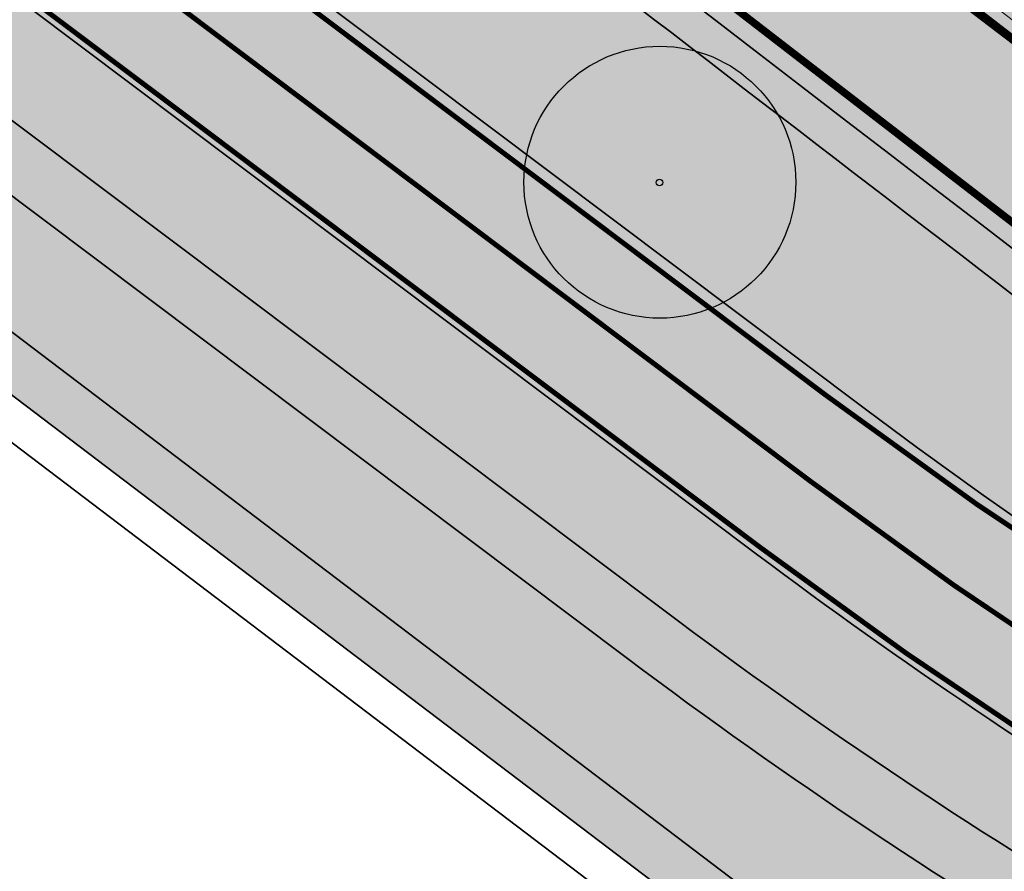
# Model space of a CAD drawing. Header units: metres. Extents: x 180563 to 183411, y 416314 to 418230.
# Tile 26 of 256: x 181091 to 181110, y 417743 to 417760. Entities that reach past the tile are written whole.
import ezdxf

# ---------------------------------------------------------------- set-up
doc = ezdxf.new("R2010")
doc.units = ezdxf.units.M
for name, pattern in [('AM-AS', [16, 10, -2, 2, -2]), ('VW-3-3_STREEP', [6, 3, -3]), ('VW-30-270_STREEP', [3, 0.3, -2.7])]:
    doc.linetypes.add(name, pattern=pattern)
doc.layers.get('0').update_dxf_attribs({"color": 40, "lineweight": 0})
for name, color, linetype, lineweight in [('B-WE-GR-BOOM-S', 90, 'Continuous', 25), ('N-WE-AM-AS_WEG_GEBIEDSONTSLUITINGSWEG-G', 10, 'AM-AS', 18), ('N-WE-BV-GELEIDECONSTRUCTIE_GELEIDERAIL_AARDENBAAN-G', 210, 'BV-GELEIDERAIL-A', 35), ('N-WE-GW-BERM-G', 90, 'Continuous', 35), ('N-WE-GW-WATERGANG_BODEM-G', 150, 'Continuous', 35), ('N-WE-GW-WATERGANG_INSTEEK-G', 112, 'Continuous', 35), ('N-WE-IE-TERREINAFSCHEIDING_KUNSTMATIG_HEKWERK_WILDRASTER-G', 30, 'IE-TERREINAFSCHEIDING-KUNSTMATIG', 35), ('N-WE-VH-KANTVERHARDING_FIETSPAD-G', 7, 'Continuous', 35), ('N-WE-VH-KANTVERHARDING_GOW-G', 7, 'Continuous', 35), ('N-WE-VW-MARKERING_LANGS_STREEP_30270_010-G', 7, 'VW-30-270_STREEP', 25), ('N-WE-VW-MARKERING_LANGS_STREEP_33_015-G', 7, 'VW-3-3_STREEP', 25), ('N-WE-VW-MARKERING_LANGS_STREEP_DOORGETROKKEN_010-G', 7, 'Continuous', 25), ('N-WE-VW-MARKERING_LANGS_STREEP_DOORGETROKKEN_015-G', 7, 'Continuous', 25)]:
    doc.layers.add(name, color=color, linetype=linetype, lineweight=lineweight)
for name, color, linetype, lineweight, true_color, transparency in [('N-WE-GW-BERM-A', 70, 'Continuous', 25, 0x7fff00, 0.6), ('N-WE-GW-WATERGANG_TALUD-A', 7, 'Continuous', 35, 0x4c914b, 0.4), ('N-WE-GW-WATERGANG_WATERLIJN-A', 7, 'Continuous', 35, 0x05eafa, 0.4)]:
    doc.layers.add(name, color=color, linetype=linetype, lineweight=lineweight, true_color=true_color, transparency=transparency)
doc.layers.add('N-WE-VH-VERHARDING_ASFALT_DEKLAAG-A', color=252, linetype='Continuous', lineweight=18, transparency=0.5)
doc.linetypes.add('BV-GELEIDERAIL-A', pattern='A,2,-1,[160,NLCS.SHX,S=0.5,R=0,X=0,Y=0],-1', length=4)
doc.linetypes.add('IE-TERREINAFSCHEIDING-KUNSTMATIG', pattern='A,4,[82,NLCS.SHX,S=0.75,R=90,X=0,Y=0],4,-2', length=10)

# ---------------------------------------------------------------- blocks, each defined once
blk = doc.blocks.new('B-SGR-BOOM')
at = {"true_color": 0xadaf97, "transparency": 33554559}
h = blk.add_hatch(color=253, dxfattribs=at)
h.dxf.hatch_style = 1
edge = h.paths.add_edge_path()
edge.add_arc((0.006267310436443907, 0.004642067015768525), 2.700981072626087, 0, 360)
for centre, radius in [((0.006267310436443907, 0.004642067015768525), 2.700981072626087), ((0, 0), 0.06735329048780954)]:
    blk.add_circle(centre, radius)

msp = doc.modelspace()

# ---------------------------------------------------------------- hatches: boundary and pattern name
at = {"layer": 'N-WE-GW-BERM-A'}
h = msp.add_hatch(color=256, dxfattribs=at)
h.dxf.hatch_style = 1
edge = h.paths.add_edge_path()
edge.add_line((181073.7488937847, 417814.2802837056), (181069.7045368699, 417817.3739125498))
edge.add_arc((181101.6014270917, 417859.0732937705), 52.50000000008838, 189.1732101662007, 232.58673001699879, ccw=False)
edge.add_line((181049.7728541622, 417850.7037640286), (181049.6980486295, 417851.1669996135))
edge.add_arc((181046.7364158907, 417850.6887407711), 2.999999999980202, 9.173210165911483, 136.0584857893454)
edge.add_line((181044.576270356, 417852.7705119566), (181028.8460949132, 417836.4481281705))
edge.add_line((181028.8460949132, 417836.4481281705), (181029.0068978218, 417836.290741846))
edge.add_line((181029.0068978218, 417836.290741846), (181027.410449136, 417834.6341901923))
edge.add_line((181027.410449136, 417834.6341901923), (181037.1542689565, 417825.0551359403))
edge.add_line((181037.1542689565, 417825.0551359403), (181036.8913745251, 417824.7877195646))
edge.add_line((181036.8913745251, 417824.7877195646), (181041.685457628, 417820.0747032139))
edge.add_arc((181216.9484118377, 417998.3522870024), 249.9999999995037, 225.4885475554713, 230.5528841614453)
edge.add_arc((181564.1122736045, 418420.2885536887), 796.4000000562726, 230.5528820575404, 232.095562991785)
edge.add_arc((185318.2645728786, 423241.9395734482), 6907.208297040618, 232.0955650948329, 233.106533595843)
edge.add_line((181171.6669077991, 417717.878181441), (181173.4678948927, 417720.2774408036))
edge.add_arc((185318.2645661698, 423241.9395645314), 6904.208285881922, 232.9201131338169, 233.1065335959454, ccw=False)
edge.add_arc((181188.6853429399, 417777.6711247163), 55.00000000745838, 218.4293924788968, 232.9201131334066, ccw=False)
edge.add_line((181145.599733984, 417743.4858895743), (181144.5259423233, 417744.839250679))
edge.add_line((181144.5259423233, 417744.839250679), (181128.9029318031, 417764.5298252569))
edge.add_arc((180973.9905832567, 417641.6183661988), 197.7499999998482, 38.42939247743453, 52.58673001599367)
edge.add_line((181094.1355364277, 417798.686035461), (181073.9643901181, 417814.1154452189))
edge.add_line((181073.9643901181, 417814.1154452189), (181073.7488937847, 417814.2802837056))
h = msp.add_hatch(color=256, dxfattribs=at)
h.dxf.hatch_style = 1
edge = h.paths.add_edge_path()
edge.add_arc((181263.9972262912, 417640.70309743), 3.000000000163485, 229.8991335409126, 325.6143135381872)
edge.add_line((181266.4729901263, 417639.008814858), (181266.5562549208, 417639.130485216))
edge.add_arc((182390.925729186, 419263.5190775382), 1975.561948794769, 235.1949882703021, 235.309788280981, ccw=False)
edge.add_arc((181493.644272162, 417972.7411903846), 403.5500000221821, 233.2313492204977, 235.1949882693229, ccw=False)
edge.add_arc((181012.651948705, 417329.0515215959), 399.9983836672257, 53.23134921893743, 53.93884562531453)
edge.add_arc((185318.3247645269, 423242.0195051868), 6914.508351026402, 232.57288237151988, 233.9388456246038, ccw=False)
edge.add_arc((185318.2877374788, 423241.9701144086), 6914.446625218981, 232.5272106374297, 232.5728772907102, ccw=False)
edge.add_arc((185318.456553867, 423242.1884344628), 6914.722598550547, 232.0959210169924, 232.5272010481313, ccw=False)
edge.add_arc((181564.1399569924, 418420.3241564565), 803.645098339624, 232.0926229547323, 232.0985272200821, ccw=False)
edge.add_arc((185318.30993552, 423241.9993938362), 6914.483364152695, 231.6752198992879, 232.0952310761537, ccw=False)
edge.add_line((181030.5116775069, 417817.5301763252), (181030.2791331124, 417817.2359857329))
edge.add_arc((185318.3099701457, 423241.9994375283), 6914.85841990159, 231.6196245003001, 231.6752198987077, ccw=False)
edge.add_arc((180870.0303810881, 417625.71673703), 249.625000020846, 51.61962449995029, 53.35454995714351)
edge.add_line((181019.0219391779, 417826.0019243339), (181017.3884670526, 417824.3069553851))
edge.add_line((181017.3884670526, 417824.3069553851), (181017.262458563, 417824.4283920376))
edge.add_line((181017.262458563, 417824.4283920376), (181017.1247146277, 417824.28546233))
edge.add_arc((181019.2848601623, 417822.2036911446), 2.999999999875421, 136.0584857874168, 232.8716318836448)
edge.add_line((181017.4740517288, 417819.8118356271), (181051.564089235, 417794.0032000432))
edge.add_line((181051.564089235, 417794.0032000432), (181089.9399368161, 417765.308181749))
edge.add_line((181089.9399368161, 417765.308181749), (181107.5240438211, 417752.0973728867))
edge.add_arc((181168.1549130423, 417832.841207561), 100.9736061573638, 233.0969673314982, 238.9432908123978)
edge.add_arc((181064.5187370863, 417658.6142890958), 101.7495503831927, 52.69745743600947, 59.563056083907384, ccw=False)
edge.add_arc((185318.3099398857, 423241.9993993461), 6917.433371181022, 232.6974574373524, 233.9388467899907)
edge.add_arc((181012.6519442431, 417329.0515155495), 397.0483911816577, 53.23134923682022, 53.93884678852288, ccw=False)
edge.add_arc((181493.6442733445, 417972.7411920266), 406.5000020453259, 233.231349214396, 234.683116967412)
edge.add_arc((181228.7308241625, 417598.8241839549), 51.7500001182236, 49.899133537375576, 54.68311698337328, ccw=False)
h = msp.add_hatch(color=256, dxfattribs=at)
h.dxf.hatch_style = 1
edge = h.paths.add_edge_path()
edge.add_arc((181228.730975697, 417598.8243583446), 48.1497702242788, 54.68239703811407, 54.68311822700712)
edge.add_arc((181493.6442753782, 417972.7411950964), 410.1000057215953, 233.2313492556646, 234.6831200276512, ccw=False)
edge.add_arc((181012.651940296, 417329.0515101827), 393.4483978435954, 53.23134923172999, 53.93884678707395)
edge.add_arc((185318.3099589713, 423241.9994249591), 6921.033403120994, 232.6974574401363, 233.93884678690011, ccw=False)
edge.add_arc((181064.5187370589, 417658.6142890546), 98.14955043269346, 52.69745744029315, 59.57422040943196)
edge.add_arc((181168.1598047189, 417832.8484648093), 104.5823465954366, 233.09672176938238, 238.9539027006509, ccw=False)
edge.add_line((181105.3616635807, 417749.2191596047), (181104.7191947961, 417749.7018416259))
edge.add_line((181104.7191947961, 417749.7018416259), (181087.7808334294, 417762.427506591))
edge.add_line((181087.7808334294, 417762.427506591), (181049.3996744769, 417791.126496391))
edge.add_line((181049.3996744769, 417791.126496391), (181030.062280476, 417805.7663088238))
edge.add_line((181030.062280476, 417805.7663088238), (181016.0579835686, 417816.3685792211))
edge.add_line((181016.0579835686, 417816.3685792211), (181010.4253307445, 417820.632906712))
edge.add_arc((180999.5604801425, 417806.2817736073), 17.99999999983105, 52.87163188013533, 110.0256266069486)
edge.add_arc((180999.5604801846, 417806.281773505), 18.00000011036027, 110.0256266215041, 114.8717221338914)
edge.add_arc((178500.1568795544, 423185.6150126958), 5913.63084953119, 294.8222645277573, 294.9211797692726, ccw=False)
edge.add_line((180982.7275157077, 417818.3184062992), (180980.803925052, 417817.4266589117))
edge.add_line((180980.803925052, 417817.4266589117), (180982.0988698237, 417814.4359911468))
edge.add_line((180982.0988698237, 417814.4359911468), (180982.909, 417812.5649999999))
edge.add_line((180982.909, 417812.5649999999), (180984.193, 417813.9))
edge.add_line((180984.193, 417813.9), (180994.2180399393, 417818.5693610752))
edge.add_line((180994.2180399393, 417818.5693610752), (181001.736, 417822.0709999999))
edge.add_line((181001.736, 417822.0709999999), (181002.664, 417821.6859999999))
edge.add_line((181002.664, 417821.6859999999), (181002.897, 417821.8349999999))
edge.add_line((181002.897, 417821.8349999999), (181004.325, 417821.1099999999))
edge.add_line((181004.325, 417821.1099999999), (181007.101, 417819.99))
edge.add_line((181007.101, 417819.99), (181007.026, 417819.8039999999))
edge.add_line((181007.026, 417819.8039999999), (181011.0674445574, 417817.1511925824))
edge.add_arc((181010.4503503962, 417815.9503702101), 1.350103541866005, 53.12917852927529, 62.801687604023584, ccw=False)
edge.add_line((181011.2604299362, 417817.0304399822), (181014.5577348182, 417814.6206031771))
edge.add_line((181014.5577348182, 417814.6206031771), (181028.8685332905, 417804.161549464))
edge.add_line((181028.8685332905, 417804.161549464), (181048.1972218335, 417789.5283276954))
edge.add_line((181048.1972218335, 417789.5283276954), (181086.581331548, 417760.8271315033))
edge.add_line((181086.581331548, 417760.8271315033), (181103.5178724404, 417748.1028342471))
edge.add_arc((181165.8364696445, 417831.0513420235), 103.7499999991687, 233.082734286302, 239.5630560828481)
edge.add_arc((181064.5187370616, 417658.6142890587), 96.24955042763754, 52.697446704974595, 59.56305608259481, ccw=False)
edge.add_line((181122.8482600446, 417735.175654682), (181129.299, 417730.3279999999))
edge.add_line((181129.299, 417730.3279999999), (181133.454, 417727.1759999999))
edge.add_line((181133.454, 417727.1759999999), (181133.564, 417727.1859999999))
edge.add_line((181133.564, 417727.1859999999), (181148.051, 417715.8659999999))
edge.add_line((181148.051, 417715.8659999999), (181165.6579999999, 417699.1319999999))
edge.add_line((181165.6579999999, 417699.1319999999), (181165.774, 417698.9649999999))
edge.add_line((181165.774, 417698.9649999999), (181168.9069999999, 417696.3289999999))
edge.add_line((181168.9069999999, 417696.3289999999), (181170.903, 417697.5019999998))
edge.add_line((181170.903, 417697.5019999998), (181177.178, 417693.0399999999))
edge.add_line((181177.178, 417693.0399999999), (181179.7000661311, 417692.1976577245))
edge.add_arc((185318.3099655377, 423241.99943372), 6923.033414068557, 233.2872918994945, 233.9348265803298)
edge.add_arc((181008.5358484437, 417323.5028025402), 398.357087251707, 53.222080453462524, 53.999916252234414, ccw=False)
edge.add_arc((181493.6442762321, 417972.7411959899), 412.1000069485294, 233.2436655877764, 234.6832046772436)
edge.add_arc((181228.7310384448, 417598.8244199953), 46.14968364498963, 40.84307946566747, 54.68238135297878, ccw=False)
edge.add_arc((181290.5749671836, 417652.2878644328), 35.60000389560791, 220.8430794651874, 235.6698368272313)
edge.add_arc((181252.9420399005, 417596.8718480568), 31.38661325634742, 54.583065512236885, 55.98954721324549, ccw=False)
edge.add_arc((181267.8258765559, 417621.1649947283), 3.546600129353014, -7.6863796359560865, 21.25271230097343, ccw=False)
edge.add_line((181271.3406105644, 417620.6906348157), (181271.0932304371, 417619.0810250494))
edge.add_line((181271.0932304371, 417619.0810250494), (181272.4185422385, 417618.2229377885))
edge.add_line((181272.4185422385, 417618.2229377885), (181273.314775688, 417620.6262685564))
edge.add_arc((181270.5038642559, 417621.6744941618), 2.999999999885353, 339.5488572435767, 415.6897267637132)
edge.add_arc((182390.9257077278, 419263.519046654), 1984.711911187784, 235.66983764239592, 235.6897267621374, ccw=False)
edge.add_arc((181290.5749645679, 417652.2878615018), 33.5999999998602, 220.8430889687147, 235.6698376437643, ccw=False)
edge.add_arc((181228.7309599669, 417598.8243335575), 48.14979954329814, 40.84308896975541, 54.68239881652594)
at = {"layer": 'N-WE-GW-WATERGANG_TALUD-A'}
h = msp.add_hatch(color=256, dxfattribs=at)
h.dxf.hatch_style = 1
edge = h.paths.add_edge_path()
edge.add_arc((181125.5214975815, 417729.5077122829), 2.925138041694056, 232.507645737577, 413.0755716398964)
edge.add_line((181127.2788067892, 417731.8461512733), (181122.8482600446, 417735.1756546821))
edge.add_arc((181064.5187370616, 417658.6142890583), 96.24955042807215, 52.69744670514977, 59.5630560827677)
edge.add_arc((181165.8364696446, 417831.0513420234), 103.7499999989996, 233.08273428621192, 239.56305608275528, ccw=False)
edge.add_line((181103.5178724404, 417748.1028342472), (181086.581331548, 417760.8271315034))
edge.add_line((181086.581331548, 417760.8271315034), (181049.2341603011, 417788.752971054))
edge.add_line((181049.2341603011, 417788.752971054), (181049.0654925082, 417788.8790901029))
edge.add_arc((181047.8747532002, 417787.2865975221), 1.988439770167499, 53.21378245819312, 233.2137824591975)
edge.add_line((181046.6840138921, 417785.6941049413), (181123.7641883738, 417727.1692732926))
edge.add_line((181123.7641883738, 417727.1692732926), (181123.7410960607, 417727.1868066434))
edge = h.paths.add_edge_path(flags=16)
edge.add_line((181047.2828611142, 417786.4950021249), (181124.3689041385, 417727.9657146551))
edge.add_arc((181125.4727247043, 417729.4195023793), 1.825354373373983, 232.7916087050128, 412.7916087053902)
edge.add_line((181126.5765452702, 417730.8732901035), (181122.1241712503, 417734.2187266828))
edge.add_arc((181064.518737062, 417658.6142890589), 95.0495504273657, 52.69506727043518, 59.56305608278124)
edge.add_arc((181165.8364696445, 417831.0513420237), 104.9499999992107, 233.0827342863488, 239.5630560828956, ccw=False)
edge.add_line((181102.797079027, 417747.1434298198), (181085.8616304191, 417759.8669064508))
edge.add_line((181085.8616304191, 417759.8669064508), (181048.3468953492, 417787.9180395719))
edge.add_arc((181047.8148782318, 417787.2065208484), 0.8884261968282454, 53.21378246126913, 233.2137824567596)
at = {"layer": 'N-WE-GW-WATERGANG_WATERLIJN-A'}
h = msp.add_hatch(color=256, dxfattribs=at)
h.dxf.hatch_style = 1
edge = h.paths.add_edge_path()
edge.add_line((181047.2828611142, 417786.4950021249), (181124.3689041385, 417727.9657146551))
edge.add_arc((181125.4727247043, 417729.4195023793), 1.825354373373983, 232.7916087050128, 412.7916087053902)
edge.add_line((181126.5765452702, 417730.8732901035), (181122.1241712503, 417734.2187266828))
edge.add_arc((181064.518737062, 417658.6142890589), 95.0495504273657, 52.69506727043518, 59.56305608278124)
edge.add_arc((181165.8364696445, 417831.0513420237), 104.9499999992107, 233.0827342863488, 239.5630560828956, ccw=False)
edge.add_line((181102.797079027, 417747.1434298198), (181085.8616304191, 417759.8669064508))
edge.add_line((181085.8616304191, 417759.8669064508), (181048.3468953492, 417787.9180395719))
edge.add_arc((181047.8148782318, 417787.2065208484), 0.8884261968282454, 53.21378246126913, 233.2137824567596)
at = {"layer": 'N-WE-VH-VERHARDING_ASFALT_DEKLAAG-A'}
h = msp.add_hatch(color=256, dxfattribs=at)
h.dxf.hatch_style = 1
edge = h.paths.add_edge_path()
edge.add_arc((181493.6442872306, 417972.7412111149), 406.5000256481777, 233.23134926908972, 234.68320464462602, ccw=False)
edge.add_arc((181012.65194445, 417329.0515158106), 397.0483908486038, 53.23134922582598, 53.93884678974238)
edge.add_arc((185318.3099399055, 423241.9993993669), 6917.433371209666, 232.6974574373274, 233.9388467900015, ccw=False)
edge.add_arc((181064.5187370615, 417658.6142890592), 101.7495504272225, 52.69745743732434, 59.56305608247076)
edge.add_arc((181168.1549130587, 417832.8412075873), 100.9736061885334, 233.0969673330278, 238.9432908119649, ccw=False)
edge.add_line((181107.524043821, 417752.0973728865), (181089.9399368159, 417765.3081817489))
edge.add_line((181089.9399368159, 417765.3081817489), (181051.5640892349, 417794.0032000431))
edge.add_line((181051.5640892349, 417794.0032000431), (181017.4740517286, 417819.811835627))
edge.add_arc((181019.2848601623, 417822.2036911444), 2.999999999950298, 136.0584857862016, 232.87163188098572, ccw=False)
edge.add_line((181017.1247146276, 417824.28546233), (181019.0377596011, 417826.2705294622))
edge.add_arc((180870.0303811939, 417625.7167371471), 249.8499998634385, 53.38840380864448, 54.05229650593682)
edge.add_line((181016.7039692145, 417827.9835930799), (181016.1065244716, 417828.4168294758))
edge.add_line((181016.1065244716, 417828.4168294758), (181013.5531782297, 417825.767355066))
edge.add_arc((181011.393032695, 417827.8491262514), 2.999999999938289, 241.2493920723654, 316.05848578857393, ccw=False)
edge.add_arc((180999.5604801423, 417806.281773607), 21.60000000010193, 61.24939207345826, 110.2593872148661)
edge.add_arc((180989.3108655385, 417834.0505582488), 8.00000000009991, 227.5183907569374, 290.2593872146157, ccw=False)
edge.add_line((180983.9080373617, 417828.1506050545), (180981.370493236, 417825.6616251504))
edge.add_line((180981.370493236, 417825.6616251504), (180984.0348125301, 417823.2027118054))
edge.add_arc((180983.3566006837, 417822.4678453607), 0.9999999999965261, -65.12827785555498, 47.29593205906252, ccw=False)
edge.add_line((180983.7771887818, 417821.5605936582), (180970.3664037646, 417815.3435575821))
edge.add_line((180970.3664037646, 417815.3435575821), (180971.41787401, 417813.0754283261))
edge.add_line((180971.41787401, 417813.0754283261), (180991.9898943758, 417822.6123042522))
edge.add_arc((180999.5604801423, 417806.281773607), 18.0000000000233, 52.8716318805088, 114.8717221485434, ccw=False)
edge.add_line((181010.4253307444, 417820.632906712), (181049.3996744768, 417791.1264963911))
edge.add_line((181049.3996744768, 417791.1264963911), (181087.7808334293, 417762.4275065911))
edge.add_line((181087.7808334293, 417762.4275065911), (181105.3616635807, 417749.2191596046))
edge.add_arc((181168.1598047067, 417832.8484647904), 104.5823465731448, 233.0967217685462, 238.9539027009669)
edge.add_arc((181064.5187370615, 417658.6142890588), 98.1495504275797, 52.69745744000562, 59.57422040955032, ccw=False)
edge.add_arc((185318.3099587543, 423241.9994246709), 6921.033402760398, 232.6974574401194, 233.9388467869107)
edge.add_arc((181012.6519401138, 417329.0515099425), 393.4483981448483, 53.231349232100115, 53.93884678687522, ccw=False)
edge.add_arc((181493.8499811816, 417973.019663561), 410.4462078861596, 233.2316151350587, 234.6925342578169)
edge.add_arc((181228.7309599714, 417598.8243335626), 48.1497995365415, 40.84308896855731, 54.59469814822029, ccw=False)
edge.add_arc((181290.5749645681, 417652.2878615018), 33.59999999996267, 220.8430889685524, 235.6698376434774)
edge.add_arc((182390.9257077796, 419263.5190468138), 1984.711911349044, 235.6698376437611, 235.6897267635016)
edge.add_arc((181270.5038642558, 417621.6744941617), 2.999999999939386, -20.44897796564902, 55.68972676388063, ccw=False)
edge.add_line((181273.3148152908, 417620.626374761), (181274.1362413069, 417622.8293568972))
edge.add_arc((181262.9088125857, 417627.0654924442), 12.00000000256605, 339.3283895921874, 358.0808665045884)
edge.add_arc((182390.9257077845, 419263.5190467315), 1981.111911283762, 235.6698376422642, 235.7134614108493, ccw=False)
edge.add_arc((181290.5749645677, 417652.287861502), 29.99999999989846, 220.8431060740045, 235.6698376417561, ccw=False)
edge.add_arc((181228.730823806, 417598.8241835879), 51.75000062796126, 40.84310607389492, 54.6824278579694)
h = msp.add_hatch(color=256, dxfattribs=at)
h.dxf.hatch_style = 1
edge = h.paths.add_edge_path(flags=16)
edge.add_line((181266.421371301, 417647.7449301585), (181267.3135911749, 417647.1243517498))
edge.add_arc((182390.9257179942, 419263.5190614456), 1968.56192919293, 235.1954939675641, 235.5561027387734)
edge.add_arc((181276.6619183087, 417638.8467284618), 1.500000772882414, -124.38568554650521, 55.61431445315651, ccw=False)
edge.add_arc((182390.9257197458, 419263.5190640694), 1971.561932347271, 235.16386169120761, 235.5561913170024, ccw=False)
edge.add_arc((181265.5645242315, 417646.5137465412), 1.500000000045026, 55.163861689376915, 235.1638616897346, ccw=False)
edge = h.paths.add_edge_path(flags=16)
edge.add_arc((182390.9257071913, 419263.5190458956), 1968.561910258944, 236.22275975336, 236.6167799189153)
edge.add_arc((181306.9286178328, 417618.4980017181), 1.500001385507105, -123.41165025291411, 56.72320394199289, ccw=False)
edge.add_arc((182390.9257072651, 419263.5190459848), 1971.561910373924, 236.2230003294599, 236.6168392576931, ccw=False)
edge.add_arc((181295.6367655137, 417625.9946514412), 1.500022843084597, 56.10695293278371, 236.6547733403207, ccw=False)
edge = h.paths.add_edge_path(flags=16)
edge.add_arc((182267.7584848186, 419021.3355650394), 1699.549995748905, 245.3727450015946, 245.6976238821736)
edge.add_arc((181568.9223495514, 417473.7562151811), 1.499999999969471, 245.6976238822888, 425.6976238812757)
edge.add_arc((182267.7584892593, 419021.3355747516), 1696.550006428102, 245.37274500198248, 245.6976238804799, ccw=False)
edge.add_arc((181560.158536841, 417477.743617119), 1.500000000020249, 65.3727449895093, 245.3727449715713)
edge = h.paths.add_edge_path(flags=16)
edge.add_line((181994.7633016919, 417267.5241882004), (181964.0698458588, 417282.2425208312))
edge.add_arc((181790.9234461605, 416921.1600831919), 400.4500000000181, 64.38133117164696, 65.79861244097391)
edge.add_arc((181955.4959157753, 417287.3267184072), 0.9999999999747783, 69.63247948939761, 245.7986124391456, ccw=False)
edge.add_arc((181816.7843065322, 416913.6942894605), 399.5499999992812, 64.38103671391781, 69.63247948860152, ccw=False)
edge.add_line((181989.5434161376, 417273.9643167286), (181997.2069129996, 417270.2894651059))
edge.add_arc((181996.5553910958, 417268.9383406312), 1.500006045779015, -25.74337134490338, 64.25630207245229, ccw=False)
edge.add_line((181997.906519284, 417268.2868264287), (181997.6676287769, 417267.7914107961))
edge.add_arc((181996.3165071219, 417268.4429246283), 1.50000000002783, 244.25653299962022, 334.2565330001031, ccw=False)
edge.add_arc((181895.7239114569, 417059.8321053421), 230.0973752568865, 64.25653299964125, 64.50554044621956)
edge = h.paths.add_edge_path(flags=16)
edge.add_line((182104.0580458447, 417214.7262762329), (182085.8331860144, 417223.4655837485))
edge.add_arc((182258.5922956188, 417583.7356110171), 399.5499999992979, 242.6861429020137, 244.3810367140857, ccw=False)
edge.add_arc((181891.5007316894, 416872.9305859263), 400.4500000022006, 62.68614290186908, 64.38103671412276)
edge.add_line((182064.6489870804, 417234.0121337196), (182060.1465170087, 417236.1711884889))
edge.add_line((182060.1465170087, 417236.1711884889), (182022.5299168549, 417254.209353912))
edge.add_line((182022.5299168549, 417254.209353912), (182009.6421919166, 417260.3893625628))
edge.add_line((182009.6421919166, 417260.3893625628), (182009.8367648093, 417260.7951228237))
edge.add_line((182009.8367648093, 417260.7951228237), (182022.7244897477, 417254.6151141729))
edge.add_line((182022.7244897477, 417254.6151141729), (182064.8398338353, 417234.4196807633))
edge.add_line((182064.8398338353, 417234.4196807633), (182097.2557363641, 417221.0628313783))
edge.add_arc((181897.9365292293, 416874.7796295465), 399.5499996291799, 58.78416041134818, 60.075443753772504, ccw=False)
edge.add_arc((182104.4904300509, 417215.6279657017), 0.9999999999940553, -115.61896328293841, 58.78416040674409, ccw=False)
edge = h.paths.add_edge_path(flags=16)
edge.add_arc((180932.4700880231, 415892.1175290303), 1700.450000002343, 63.132378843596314, 63.924974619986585, ccw=False)
edge.add_arc((181701.4075209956, 417409.901218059), 1.000000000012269, 243.1323788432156, 419.5793798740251)
edge.add_arc((181499.6040637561, 417066.2189997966), 399.5500000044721, 59.57937987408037, 60.53961974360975)
edge.add_arc((181691.3775995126, 417405.7251361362), 9.624999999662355, 60.53961974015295, 68.5815191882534)
edge.add_line((181694.8924288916, 417414.6854151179), (181680.3013201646, 417420.4090379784))
edge.add_arc((181680.1187316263, 417419.94356894), 0.5000000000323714, 68.58151929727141, 243.9249743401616)
edge = h.paths.add_edge_path(flags=16)
edge.add_arc((181680.1187316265, 417419.94356894), 0.5000000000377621, 68.58151920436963, 243.9249744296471)
edge.add_arc((180932.4700876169, 415892.117528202), 1700.450000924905, 63.13237884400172, 63.9249744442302, ccw=False)
edge.add_arc((181701.4075209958, 417409.9012180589), 0.999999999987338, 243.132378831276, 419.5793798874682)
edge.add_arc((181499.6040633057, 417066.2189990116), 399.5500009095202, 59.57937987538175, 60.53961974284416)
edge.add_arc((181691.377599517, 417405.7251361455), 9.624999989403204, 60.53961974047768, 68.58151919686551)
edge.add_line((181694.8924288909, 417414.6854151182), (181680.3013201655, 417420.4090379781))
edge = h.paths.add_edge_path()
edge.add_line((181033.0028603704, 417820.6897694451), (181030.5116775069, 417817.5301763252))
edge.add_arc((185318.3099397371, 423241.9993992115), 6914.48337098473, 231.6752198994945, 233.9388467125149)
edge.add_arc((181012.6519479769, 417329.0515206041), 399.9983848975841, 53.23134850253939, 53.938848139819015, ccw=False)
edge.add_arc((181493.6442721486, 417972.7411903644), 403.5499999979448, 233.2313499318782, 235.1949882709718)
edge.add_arc((182390.9257103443, 419263.5190504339), 1975.561915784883, 235.1949882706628, 235.4212797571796)
edge.add_arc((182390.9257072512, 419263.5190459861), 1975.561910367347, 235.4212797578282, 236.6169555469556)
edge.add_arc((181525.9518411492, 417950.8722321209), 403.549999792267, 236.6169555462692, 239.1017050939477)
edge.add_arc((181113.3162874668, 417261.3618971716), 399.9999999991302, 57.45738260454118, 59.10170509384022, ccw=False)
edge.add_arc((182390.9257176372, 419263.5190624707), 1975.061929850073, 237.4573826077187, 238.7073108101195)
edge.add_arc((182390.9257072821, 419263.5190461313), 1975.061910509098, 238.7073108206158, 243.3553666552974)
edge.add_arc((181325.8161351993, 417140.6764458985), 400.0000057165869, 62.80119298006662, 63.355366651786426, ccw=False)
edge.add_arc((181965.7273091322, 418385.8726976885), 999.9999999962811, 242.8011929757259, 244.8548049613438)
edge.add_arc((182264.6752762, 419022.7500135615), 1703.549999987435, 244.8548049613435, 245.6235062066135)
edge.add_arc((180118.4752339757, 414286.3140772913), 3496.449999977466, 64.81384707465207, 65.62350620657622, ccw=False)
edge.add_line((181606.4266050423, 417450.3563209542), (181610.9455030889, 417448.2272794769))
edge.add_arc((180118.4752340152, 414286.3140773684), 3496.449999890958, 64.21818017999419, 64.73198948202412, ccw=False)
edge.add_line((181639.2400873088, 417434.716348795), (181670.3332164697, 417419.6975125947))
edge.add_arc((180932.4700880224, 415892.1175290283), 1696.450000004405, 62.96011553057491, 64.21818017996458, ccw=False)
edge.add_arc((182841.8347448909, 419633.0166956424), 2503.549996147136, 242.9601155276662, 243.1447444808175)
edge.add_arc((182162.6238776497, 418291.6236925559), 1000.000000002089, 243.1447444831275, 244.3810367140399)
edge.add_line((181730.2396714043, 417389.9342237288), (181853.9053023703, 417330.6332475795))
edge.add_line((181853.9053023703, 417330.6332475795), (181891.061373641, 417312.8159180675))
edge.add_line((181891.061373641, 417312.8159180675), (181897.2858365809, 417309.8311216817))
edge.add_line((181897.2858365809, 417309.8311216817), (181963.5044478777, 417278.0775272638))
edge.add_line((181963.5044478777, 417278.0775272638), (181971.1422850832, 417274.4393758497))
edge.add_line((181971.1422850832, 417274.4393758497), (181991.327, 417264.879))
edge.add_line((181991.327, 417264.879), (181992.079, 417264.515))
edge.add_line((181992.079, 417264.515), (181993.975, 417263.597))
edge.add_line((181993.975, 417263.597), (182012.385, 417254.688))
edge.add_line((182012.385, 417254.688), (182018.101, 417251.9469999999))
edge.add_line((182018.101, 417251.9469999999), (182018.0840521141, 417251.9051478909))
edge.add_line((182018.0840521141, 417251.9051478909), (182076.44479169, 417223.9196130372))
edge.add_line((182076.44479169, 417223.9196130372), (182139.6315825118, 417193.6198575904))
edge.add_line((182139.6315825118, 417193.6198575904), (182139.6770349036, 417193.5980619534))
edge.add_line((182139.6770349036, 417193.5980619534), (182160.765325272, 417183.4856883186))
edge.add_arc((182343.9232624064, 417565.4413533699), 423.600000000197, 244.3810386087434, 252.5258950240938)
edge.add_line((182216.7268854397, 417161.3893249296), (182226.8023124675, 417158.217560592))
edge.add_arc((182151.7336291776, 416919.7543710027), 250.0000000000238, 69.67063188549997, 72.52589502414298, ccw=False)
edge.add_line((182238.5877141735, 417154.1821166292), (182255.2274778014, 417148.0171832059))
edge.add_line((182255.2274778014, 417148.0171832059), (182256.5475957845, 417151.5803119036))
edge.add_arc((182256.8857542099, 417152.5214011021), 1.000000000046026, 74.81650509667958, 250.2352849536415, ccw=False)
edge.add_line((182257.147665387, 417153.4864930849), (182258.0083183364, 417157.2352828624))
edge.add_arc((182313.9483987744, 417400.8963332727), 250.0000001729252, 254.8165050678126, 257.0700086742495, ccw=False)
edge.add_line((182248.4706043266, 417159.6233374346), (182237.6629667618, 417162.5563646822))
edge.add_arc((182303.1407611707, 417403.8293603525), 250.0000000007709, 252.5258950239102, 254.8165050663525, ccw=False)
edge.add_line((182228.0720778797, 417165.3661707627), (182218.8888635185, 417168.2570647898))
edge.add_arc((182343.9232624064, 417565.4413533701), 416.4000000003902, 244.3810386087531, 252.525895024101, ccw=False)
edge.add_line((182163.8784913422, 417189.9778525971), (182145.833652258, 417198.6308346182))
edge.add_arc((182318.7873228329, 417559.3066278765), 400.0000000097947, 238.4165808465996, 244.381038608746, ccw=False)
edge.add_arc((181897.9365152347, 416874.7796054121), 403.5500275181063, 58.41658145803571, 64.37994115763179)
edge.add_line((182072.4321312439, 417238.6530788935), (182025.794417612, 417261.0171094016))
edge.add_line((182025.794417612, 417261.0171094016), (181991.2729529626, 417277.5710746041))
edge.add_arc((181816.7843065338, 416913.6942894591), 403.5500000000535, 64.38103671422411, 70.3455075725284)
edge.add_arc((182087.056245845, 417670.4278497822), 399.9999999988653, 244.3810367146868, 250.34550757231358, ccw=False)
edge.add_line((181914.1025633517, 417309.7520622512), (181885.1575948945, 417323.6318207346))
edge.add_line((181885.1575948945, 417323.6318207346), (181750.5912443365, 417388.1605940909))
edge.add_arc((181923.5462577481, 417748.8357434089), 399.9999999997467, 238.15746587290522, 244.38082528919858, ccw=False)
edge.add_arc((181499.6040637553, 417066.2189997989), 403.5500000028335, 58.15746587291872, 64.21818017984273)
edge.add_line((181675.1262810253, 417429.5983521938), (181644.0244867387, 417444.6213738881))
edge.add_arc((180118.4752339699, 414286.3140772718), 3507.44999999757, 64.21818018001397, 65.62350620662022)
edge.add_arc((181399.5502938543, 417113.5109048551), 403.549999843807, 65.62350620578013, 69.59298173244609)
edge.add_arc((181677.6347093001, 417868.8340820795), 401.3422855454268, 243.0432052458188, 249.9840945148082, ccw=False)
edge.add_arc((182264.6752761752, 419022.7500135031), 1695.999999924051, 242.32913509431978, 243.03758471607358, ccw=False)
edge.add_arc((182390.92588004, 419263.5193751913), 1967.862282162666, 242.2105599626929, 242.3291350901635, ccw=False)
edge.add_arc((182390.9257071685, 419263.5190458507), 1967.861910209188, 238.7812462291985, 242.2105599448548, ccw=False)
edge.add_arc((181578.2919742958, 417922.6919184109), 400.0000000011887, 232.39639598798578, 238.78124622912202, ccw=False)
edge.add_arc((181087.4206071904, 417285.3653902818), 404.4499999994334, 52.39639598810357, 56.61710014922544)
edge.add_arc((182127.3627245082, 418865.1477469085), 1486.896640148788, 236.2270752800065, 236.6510802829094, ccw=False)
edge.add_arc((182370.5963038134, 419233.9724161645), 1928.697474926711, 235.189868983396, 236.3115455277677, ccw=False)
edge.add_arc((181039.2420212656, 417319.0640495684), 403.5500000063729, 55.19498827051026, 59.46724989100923)
edge.add_arc((181447.4701584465, 418011.1929324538), 400.0000000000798, 233.4982623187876, 239.46724989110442, ccw=False)
edge.add_arc((185318.2645985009, 423241.9395540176), 6907.208296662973, 232.0955652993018, 233.4982620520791, ccw=False)
edge.add_arc((181564.1122510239, 418420.2885722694), 796.4000000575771, 230.5528841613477, 232.0955691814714, ccw=False)
edge.add_arc((181216.9484118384, 417998.3522870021), 249.9999999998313, 225.4885475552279, 230.5528841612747, ccw=False)
edge.add_line((181041.6854576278, 417820.0747032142), (181036.8913745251, 417824.7877195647))
edge.add_line((181036.8913745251, 417824.7877195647), (181034.331044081, 417822.1833498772))
edge.add_arc((181033.6401504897, 417821.4603934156), 1.000000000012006, -129.5900460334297, 46.299113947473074, ccw=False)

# ---------------------------------------------------------------- linework, layer by layer
at = {"layer": 'N-WE-AM-AS_WEG_GEBIEDSONTSLUITINGSWEG-G', "flags": 128}
msp.add_lwpolyline([(180998.6357589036, 417852.5923585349), (181032.404589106, 417822.5537126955, 0.01636333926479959), (181072.6352749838, 417789.059309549, 0.006800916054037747), (181222.52458611, 417675.5955956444, 0.03786963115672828), (181475.3950408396, 417517.5334610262, 0.01437539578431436), (181563.1980470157, 417474.6641448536, -0.006131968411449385), (181640.9581216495, 417438.2731532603), (181672.0512508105, 417423.25431706, -0.00548939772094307), (181705.4900083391, 417406.6472787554, 0.006200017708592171), (181761.0471846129, 417379.1537028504), (182144.1001733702, 417195.4695541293, 1.733259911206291e-06), (182144.102712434, 417195.4683612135), (182147.6425671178, 417193.7708816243), (182148.8545265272, 417193.1897434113), (182150.0665531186, 417192.6087453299), (182151.2787140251, 417192.0280275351), (182152.491076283, 417191.4477302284), (182153.7037067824, 417190.8679936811), (182154.916672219, 417190.2889582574), (182156.1300390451, 417189.7107644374), (182157.3438734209, 417189.13355284), (182158.5582411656, 417188.5574642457), (182159.7732077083, 417187.9826396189), (182160.9888380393, 417187.4092201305), (182162.2051966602, 417186.8373471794), (182163.4223475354, 417186.2671624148), (182164.6403540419, 417185.6988077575), (182165.8592789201, 417185.1324254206), (182167.0791842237, 417184.5681579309), (182168.3001312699, 417184.0061481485), (182169.5221805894, 417183.4465392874), (182170.7453918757, 417182.8894749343), (182171.9698239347, 417182.3350990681), (182173.1955346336, 417181.7835560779), (182174.4225808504, 417181.2349907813), (182175.6510184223, 417180.6895484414), (182176.8809020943, 417180.1473747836), (182178.1122854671, 417179.6086160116), (182179.3452209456, 417179.0734188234), (182180.5797596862, 417178.5419304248), (182181.8159515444, 417178.0142985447), (182183.0538450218, 417177.4906714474), (182184.2934872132, 417176.9711979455), (182185.5348487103, 417176.4514943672, 0.02042757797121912), (182217.8078744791, 417164.8231948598), (182298.8362061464, 417139.3153159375)], format="xyb", dxfattribs=at)
at = {"layer": 'N-WE-BV-GELEIDECONSTRUCTIE_GELEIDERAIL_AARDENBAAN-G', "ltscale": 0.5, "flags": 128}
msp.add_lwpolyline([(181069.5294931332, 417785.9922967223, 0.002103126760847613), (181115.5776914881, 417750.4431575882, 0.005960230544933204), (181247.6818141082, 417651.817383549, -0.003087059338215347), (181251.6493714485, 417648.8906549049, 0.004855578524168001), (181257.9844946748, 417644.2519659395), (181261.1440499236, 417641.7888825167)], format="xyb", dxfattribs=at)
at = {"layer": 'N-WE-GW-BERM-G', "flags": 128}
msp.add_lwpolyline([(181044.0957735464, 417850.182358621), (181032.2084587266, 417837.8475111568, 0.4113030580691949), (181032.2464521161, 417835.0334430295), (181044.524717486, 417822.9628000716, 0.0221009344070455), (181060.6802086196, 417808.4269038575, 0.006666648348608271), (181077.1732807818, 417795.2214063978), (181077.527959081, 417794.9452236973, 0.002620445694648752), (181134.8539550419, 417750.7948818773, 5.735544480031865e-05), (181136.1138601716, 417749.835255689, 0.8825347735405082), (181136.8084632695, 417750.5438270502), (181126.9444950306, 417762.975950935, 0.06185173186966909), (181092.6166368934, 417796.700350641), (181072.4454905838, 417812.1297603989), (181068.1856373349, 417815.3882277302, -0.1862317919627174), (181047.5030830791, 417849.1551702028, 0.6108191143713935)], format="xyb", close=True, dxfattribs=at)
msp.add_lwpolyline([(181011.2604299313, 417817.0304399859), (181028.8685332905, 417804.1615494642), (181048.1972218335, 417789.5283276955), (181086.581331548, 417760.8271315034), (181103.5178724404, 417748.1028342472, 0.02828327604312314), (181113.2777777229, 417741.5994197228, -0.0299658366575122), (181122.8482600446, 417735.1756546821), (181129.299, 417730.328)], format="xyb", dxfattribs=at)
at = {"layer": 'N-WE-GW-WATERGANG_BODEM-G', "flags": 128}
msp.add_lwpolyline([(181047.2828611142, 417786.4950021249), (181124.3689041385, 417727.9657146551, 1), (181126.5765452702, 417730.8732901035), (181122.1241712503, 417734.2187266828, 0.02997622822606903), (181112.6698699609, 417740.5647950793, -0.0282832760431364), (181102.797079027, 417747.1434298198), (181085.8616304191, 417759.8669064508), (181048.3468953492, 417787.9180395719, 0.9999999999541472)], format="xyb", close=True, dxfattribs=at)
at = {"layer": 'N-WE-GW-WATERGANG_INSTEEK-G', "flags": 128}
msp.add_lwpolyline([(181123.7410960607, 417727.1868066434, 1.00496841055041), (181127.2788067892, 417731.8461512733), (181122.8482600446, 417735.1756546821, 0.02996583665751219), (181113.2777777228, 417741.5994197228, -0.02828327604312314), (181103.5178724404, 417748.1028342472), (181086.581331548, 417760.8271315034), (181049.2341603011, 417788.752971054), (181049.0654925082, 417788.8790901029, 1.000000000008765), (181046.6840138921, 417785.6941049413), (181123.7641883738, 417727.1692732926)], format="xyb", close=True, dxfattribs=at)
at = {"layer": 'N-WE-IE-TERREINAFSCHEIDING_KUNSTMATIG_HEKWERK_WILDRASTER-G', "ltscale": 0.4, "flags": 128}
msp.add_lwpolyline([(181194.3156810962, 417682.1551479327), (181193.452, 417682.791), (181181.375, 417691.509), (181177.178, 417693.04), (181174.186, 417695.197), (181170.903, 417697.502), (181168.907, 417696.329), (181165.774, 417698.965), (181165.658, 417699.132), (181157.945, 417706.429), (181148.051, 417715.866), (181133.905, 417726.836), (181133.454, 417727.176), (181131.565, 417728.568), (181129.5216271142, 417730.1550857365), (181125.535389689, 417724.8827605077), (181006.1234216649, 417815.5489450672), (181006.7337310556, 417819.99631002), (181002.664, 417821.686), (181001.736, 417822.071), (180999.25, 417820.938), (180995.573, 417819.263), (180984.193, 417813.9), (180982.9090000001, 417812.565)], dxfattribs=at)
at = {"layer": 'N-WE-VH-KANTVERHARDING_FIETSPAD-G', "flags": 128}
for points in [[(181019.0280313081, 417826.2604349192), (181017.1247146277, 417824.28546233, 0.4494867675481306), (181017.4740517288, 417819.811835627), (181051.564089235, 417794.0032000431), (181089.939936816, 417765.308181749), (181107.5240438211, 417752.0973728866, 0.0255149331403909), (181116.064021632, 417746.3414493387, -0.02996583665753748), (181126.1813912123, 417739.5506102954, 0.00541663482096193), (181246.3738373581, 417650.021142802, -0.003087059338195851), (181250.3193146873, 417647.1107018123, 0.0063349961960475), (181258.6479079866, 417641.0501310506)], [(180943.6024850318, 417800.1806368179), (180954.5972698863, 417805.2776519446), (180991.9898943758, 417822.6123042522, -0.2773249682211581), (181010.4253307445, 417820.632906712), (181015.3010816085, 417816.9416090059), (181020.5020902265, 417813.0040675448), (181049.3996744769, 417791.1264963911), (181087.7808334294, 417762.4275065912), (181105.3616635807, 417749.2191596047, 0.02556233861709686), (181114.223808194, 417743.2472622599, -0.03001459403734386), (181123.9997053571, 417736.6870029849, 0.005416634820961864), (181244.2547031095, 417647.1109417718, -0.003087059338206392), (181248.1644072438, 417644.2268894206, 0.006334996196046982), (181256.566759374, 417638.1126456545)]]:
    msp.add_lwpolyline(points, format="xyb", dxfattribs=at)
at = {"layer": 'N-WE-VH-KANTVERHARDING_GOW-G', "flags": 128}
for points in [[(180986.7769421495, 417831.1747158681, -0.2230282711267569), (180996.8028964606, 417834.6859179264, 0.05599086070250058), (181000.8214443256, 417834.7255519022, -0.1895041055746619), (181011.4485475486, 417831.9798437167), (181016.7920261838, 417828.1050260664, -0.01061493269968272), (181025.2502109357, 417821.6932775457, 0.01011986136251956), (181248.1103501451, 417652.4058908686, -0.003087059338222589), (181252.0851416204, 417649.4738258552, 0.008568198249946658), (181263.3038270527, 417641.3865739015, 0.0009873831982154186), (181269.7192684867, 417636.9456589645)], [(181074.8469208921, 417791.8998406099, 0.006120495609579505), (181209.5312920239, 417689.6574043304, 0.02605051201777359), (181244.2578445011, 417666.6573675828, -0.0186434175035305), (181269.582466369, 417650.4186660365, 0.004894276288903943), (181300.792615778, 417629.1689955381)]]:
    msp.add_lwpolyline(points, format="xyb", dxfattribs=at)
at = {"layer": 'N-WE-VH-VERHARDING_ASFALT_DEKLAAG-A'}
msp.add_lwpolyline([(181116.0640216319, 417746.3414493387, -0.02551493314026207), (181107.524043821, 417752.0973728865), (181089.9399368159, 417765.3081817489), (181051.5640892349, 417794.0032000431), (181017.4740517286, 417819.811835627, -0.4494867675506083), (181017.1247146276, 417824.28546233), (181019.0377596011, 417826.2705294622, 0.002896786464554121), (181016.7039692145, 417827.9835930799), (181016.1065244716, 417828.4168294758), (181013.5531782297, 417825.767355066, -0.3385255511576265), (181009.9500384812, 417825.2189612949, 0.2171669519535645), (180992.0810316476, 417826.5454813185, -0.2808095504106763), (180983.9080373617, 417828.1506050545), (180981.370493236, 417825.6616251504), (180984.0348125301, 417823.2027118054, -0.5340860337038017), (180983.7771887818, 417821.5605936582), (180970.3664037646, 417815.3435575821), (180971.41787401, 417813.0754283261), (180991.9898943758, 417822.6123042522, -0.2773249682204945), (181010.4253307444, 417820.632906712), (181049.3996744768, 417791.1264963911), (181087.7808334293, 417762.4275065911), (181105.3616635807, 417749.2191596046, 0.02556233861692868), (181114.2238081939, 417743.2472622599, -0.03001454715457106)], format="xyb", dxfattribs=at)
at = {"layer": 'N-WE-VH-VERHARDING_ASFALT_DEKLAAG-A', "flags": 128}
msp.add_lwpolyline([(181209.5312920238, 417689.6574043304, -0.006120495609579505), (181074.8469213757, 417791.899841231, -0.006731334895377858), (181058.1069773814, 417805.2994478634, -0.02210093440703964), (181041.6854576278, 417820.0747032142), (181036.8913745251, 417824.7877195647), (181034.331044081, 417822.1833498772), (181034.331044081, 417822.1833498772, -0.9647545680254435), (181033.0028603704, 417820.6897694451), (181030.5116775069, 417817.5301763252, 0.009877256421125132), (181248.1103501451, 417652.4058908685, -0.003087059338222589)], format="xyb", dxfattribs=at)
at = {"layer": 'N-WE-VW-MARKERING_LANGS_STREEP_30270_010-G', "const_width": 0.1, "flags": 128}
msp.add_lwpolyline([(180986.2411714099, 417824.7437339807, 0.169647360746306), (180992.7043190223, 417824.8568390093, -0.2557694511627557), (181011.5118158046, 417822.0680200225), (181050.4818818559, 417792.5648482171), (181088.8603851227, 417763.8678441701), (181106.4428537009, 417750.6582662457, 0.02553884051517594), (181115.1438405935, 417744.7944000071, -0.02998999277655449), (181125.0905482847, 417738.1188066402, 0.005416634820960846), (181245.3142702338, 417648.5660422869, -0.003087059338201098), (181249.2418609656, 417645.6687956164, 0.006334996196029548), (181257.6073137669, 417639.581402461, -0.0604589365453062), (181266.5181613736, 417631.4909814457, 0.06478422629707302), (181272.6410093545, 417626.0273731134, 0.0001903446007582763), (181273.8880841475, 417625.1764100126, 0.0037008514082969), (181298.2625291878, 417608.8206373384, 0.06259292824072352), (181305.3738646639, 417605.3098419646, -0.05214910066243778), (181315.1336783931, 417600.7416963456, 0.0006736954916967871), (181316.0779680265, 417600.1748594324, -0.007174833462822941), (181325.7166788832, 417594.2171152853, 0.002744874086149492), (181344.1085632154, 417582.6225361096, 0.02527112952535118), (181348.6844944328, 417580.0841452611), (181351.027575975, 417578.9351120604, -0.02366417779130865), (181355.3204809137, 417576.571723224, 0.01377616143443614), (181449.7979288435, 417522.0977990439, 0.007514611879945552), (181502.5585925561, 417494.6003581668, -0.01962053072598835), (181516.4166875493, 417486.9457718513), (181538.7846900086, 417473.4193157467, 0.02286406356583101), (181550.9740400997, 417466.7892534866), (181569.3012453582, 417457.8808707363), (181584.5765162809, 417450.4559547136), (181591.4509462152, 417447.1144712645, 0.03747415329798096), (181605.6159159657, 417441.4973012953), (181616.8212569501, 417437.9989072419, -0.03685644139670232), (181637.6064096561, 417429.7861408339), (181662.7871662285, 417417.6231431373, 0.001070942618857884), (181663.5663821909, 417417.2488166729), (181692.4074452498, 417403.4698508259, -0.005735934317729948), (181696.5618824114, 417401.4261852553, -0.0008244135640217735), (181701.5348958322, 417398.8982733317, 0.0008055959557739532), (181708.7399891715, 417395.2353959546, 0.005394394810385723), (181728.1858464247, 417385.651198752), (181818.6213139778, 417342.2849743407, 0.0124460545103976), (181827.783984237, 417338.1684863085, -0.01244605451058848), (181836.9466544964, 417334.0519982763), (181903.8053011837, 417301.9914897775, -0.01244605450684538), (181912.7517793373, 417297.4241570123, 0.01244605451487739), (181921.6982574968, 417292.8568242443), (181930.3228480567, 417288.7211024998), (181953.7519977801, 417277.4861988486, -0.04309347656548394), (181965.1310410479, 417270.7689607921), (181999.942554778, 417245.9480907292, -0.01274518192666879), (182004.0853443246, 417242.8319885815), (182008.5613063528, 417239.2831156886, 0.01330881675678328), (182010.7665493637, 417237.6282757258), (182013.2445432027, 417235.8698595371, 0.04540933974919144), (182021.3629033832, 417231.1524369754), (182040.1523161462, 417222.4067184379, 0.0622135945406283), (182052.3758159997, 417218.4727397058), (182080.7032204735, 417213.1099085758, -0.06560502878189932), (182099.7638053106, 417206.8330925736), (182198.1378642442, 417159.4165407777, 0.04242323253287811), (182214.2496132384, 417153.2718723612, -0.1178006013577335), (182255.4058388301, 417130.0300652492, 0.0850986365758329), (182270.060102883, 417120.4540084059), (182274.7784419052, 417118.4087694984)], format="xyb", dxfattribs=at)
at = {"layer": 'N-WE-VW-MARKERING_LANGS_STREEP_33_015-G', "flags": 128}
msp.add_lwpolyline([(181026.9058904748, 417834.218716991, 0.15, 0.15, 0), (181042.3001765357, 417819.0847444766, 0.15, 0.15, 0.02038224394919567), (181057.3988635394, 417805.4055427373, 0.15, 0.15, 0), (181057.984326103, 417804.9147636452, 0.15, 0.15, 0.006684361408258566), (181074.6165410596, 417791.603951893, 0.15, 0.15, 0.006120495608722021), (181209.3082243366, 417689.3559647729, 0.15, 0.15, 0.006270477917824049), (181217.4544668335, 417683.4843389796, 0, 0, 0)], format="xyseb", dxfattribs=at)
at = {"layer": 'N-WE-VW-MARKERING_LANGS_STREEP_33_015-G', "const_width": 0.15, "flags": 128}
msp.add_lwpolyline([(181019.4691864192, 417826.5020365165, -0.00979520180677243), (181027.2665650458, 417820.5751101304, 0.00199446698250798), (181070.6540090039, 417786.5146673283, 0.006483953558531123), (181213.5571108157, 417678.1968524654)], format="xyb", dxfattribs=at)
at = {"layer": 'N-WE-VW-MARKERING_LANGS_STREEP_DOORGETROKKEN_010-G', "const_width": 0.1, "flags": 128}
for points in [[(180982.6626481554, 417818.4536691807), (180991.9268061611, 417822.7483920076, -0.277324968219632), (181010.5158711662, 417820.7524994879), (181020.5886711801, 417813.1266579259), (181049.4898584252, 417791.2463590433), (181087.8707960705, 417762.5475347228), (181105.4517627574, 417749.3390851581, 0.02556039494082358), (181114.3004721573, 417743.3761936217, -0.03001252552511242), (181124.0906089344, 417736.8063199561, 0.005416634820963), (181244.3430003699, 417647.232200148, -0.003087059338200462), (181248.2541950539, 417644.3470482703, 0.006334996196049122), (181256.6534738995, 417638.2350408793, -0.06045893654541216), (181265.269931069, 417630.411897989, 0.06478422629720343), (181271.7104739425, 417624.6648006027, 8.67826564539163e-05), (181272.2794378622, 417624.2763854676, -0.2459034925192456), (181273.6537758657, 417621.6980918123, -0.2459034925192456)], [(181038.4415393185, 417803.6243598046), (181051.4137826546, 417793.8034289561), (181089.7899990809, 417765.108134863), (181106.7314097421, 417752.3801789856, 0.0282832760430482), (181115.9880331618, 417746.2121212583, -0.02996583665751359), (181126.090487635, 417739.4312933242)]]:
    msp.add_lwpolyline(points, format="xyb", dxfattribs=at)
at = {"layer": 'N-WE-VW-MARKERING_LANGS_STREEP_DOORGETROKKEN_015-G', "const_width": 0.15, "flags": 128}
for points in [[(181024.6880522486, 417831.9173817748), (181043.2618002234, 417814.1673731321, 0.01922301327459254), (181057.658349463, 417801.4311158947, 0.006071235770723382), (181072.8349375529, 417789.3157464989, 0.006258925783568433), (181210.6603075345, 417684.7490437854)], [(181210.0793229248, 417684.3701972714, -0.006952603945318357), (181057.1302946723, 417800.754212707, -0.0001634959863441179), (181053.5727192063, 417803.5421191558, -0.006489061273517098), (181037.3944377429, 417816.5714069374), (181022.0934016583, 417829.2250479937)], [(181072.4356125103, 417788.8028727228, 0.006258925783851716), (181210.2739462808, 417684.2263345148)]]:
    msp.add_lwpolyline(points, format="xyb", dxfattribs=at)

# ---------------------------------------------------------------- block references
at = {"layer": 'B-WE-GR-BOOM-S'}
msp.add_blockref('B-SGR-BOOM', (181103.434061, 417756.601029), dxfattribs=at)

doc.saveas('drawing.dxf')
